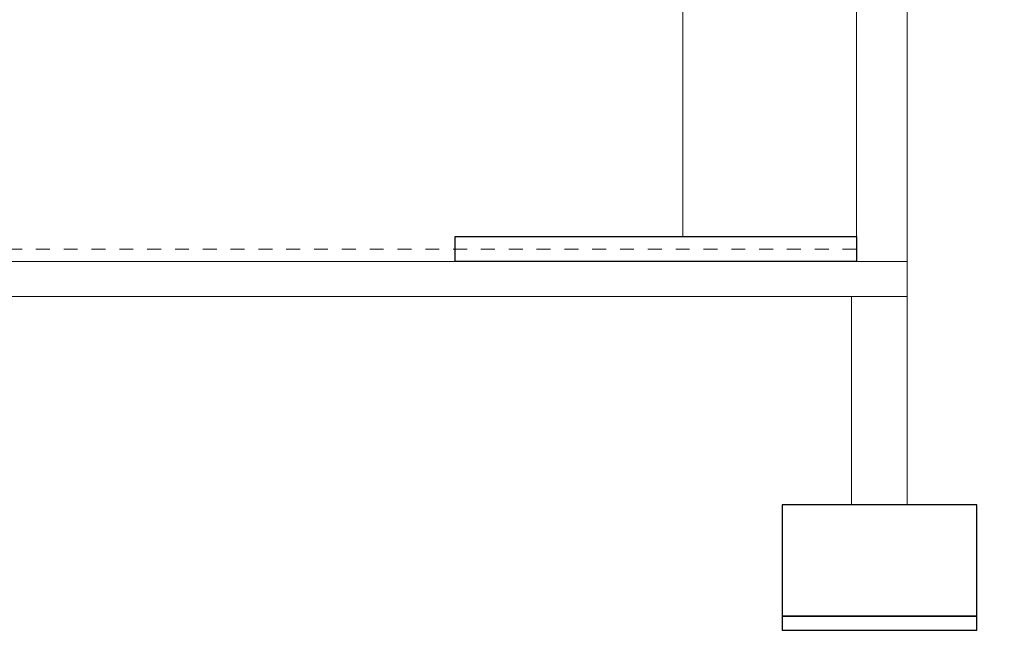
# Model space of a CAD drawing. Header units: metres. Extents: x -27.8 to 39.4, y -22.2 to 2.8.
# Tile 2 of 80: x -16.2 to -9.1, y -16.7 to -12.1. Entities that reach past the tile are written whole.
import ezdxf

# ---------------------------------------------------------------- set-up
doc = ezdxf.new("R2010")
doc.units = ezdxf.units.M
doc.header["$LTSCALE"] = 0.4
doc.header["$MEASUREMENT"] = 0
doc.linetypes.add('Strichlinie', pattern=[0.2, 0.15, -0.05])
doc.linetypes.add('Strichlinie weit', pattern=[0.529167, 0.3175, -0.211667])
doc.layers.get('0').update_dxf_attribs({"color": 8, "lineweight": 9})
doc.layers.add('Neubau_S-Linien _ Schraffuren.2D', color=8, linetype='Continuous')
doc.layers.add('S-Linien _ Schraffuren.2D', color=8, linetype='Continuous', lineweight=9)

msp = doc.modelspace()

# ---------------------------------------------------------------- linework, layer by layer
msp.add_lwpolyline([(-27.756, -22.195), (-6.005, -22.195), (-6.005, -10.6338), (-9.009, -10.6338), (-9.009, -12.0302), (-9.775, -12.0302), (-9.775, -14.1251), (-22.355, -14.1251), (-22.355, -14.195), (-27.756, -14.195), (-27.756, -22.195)], close=True)
at = {"layer": 'Neubau_S-Linien _ Schraffuren.2D', "linetype": 'Continuous', "flags": 128}
for points in [[(-10.14, -13.8751), (-13.025, -13.8751), (-13.025, -13.6951), (-10.14, -13.6951)], [(-9.275, -15.6251), (-10.675, -15.6251), (-10.675, -16.4251), (-9.275, -16.4251)], [(-9.275, -16.4251), (-10.675, -16.4251), (-10.675, -16.5251), (-9.275, -16.5251)]]:
    msp.add_lwpolyline(points, close=True, dxfattribs=at)
at = {"layer": 'S-Linien _ Schraffuren.2D', "linetype": 'Continuous'}
msp.add_line((-11.39, -13.6951), (-11.39, -11.4351), dxfattribs=at)
at = {"layer": 'S-Linien _ Schraffuren.2D', "linetype": 'Strichlinie'}
msp.add_line((-10.14, -13.7851), (-21.775, -13.7851), dxfattribs=at)
at = {"layer": 'S-Linien _ Schraffuren.2D', "linetype": 'Continuous', "flags": 128}
for points in [[(-10.14, -13.8751), (-9.775, -13.8751), (-9.775, -11.6051), (-10.14, -11.6051)], [(-9.775, -14.1251), (-22.14, -14.1251), (-22.14, -13.8751), (-9.775, -13.8751)], [(-9.775, -14.1251), (-10.175, -14.1251), (-10.175, -15.6251), (-9.775, -15.6251)]]:
    msp.add_lwpolyline(points, close=True, dxfattribs=at)
at = {"layer": 'S-Linien _ Schraffuren.2D', "linetype": 'Strichlinie weit'}
msp.add_lwpolyline([(-9.775, -13.4816), (-9.775, -14.1251), (-22.14, -14.1251), (-22.14, -14.0233)], dxfattribs=at)

doc.saveas('drawing.dxf')
